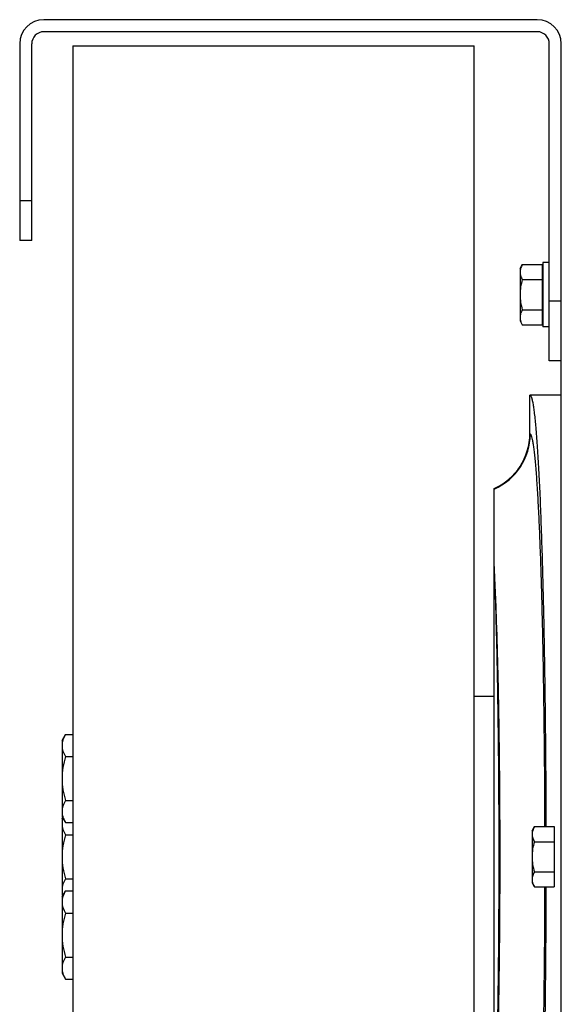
# Model space of a CAD drawing. Extents: x -1529 to 1181, y 8 to 1701.
# Tile 5 of 74: x -895 to -760, y 297 to 543. Entities that reach past the tile are written whole.
import ezdxf

# ---------------------------------------------------------------- set-up
doc = ezdxf.new("R2010")
doc.units = 0
doc.header["$LTSCALE"] = 65.395
doc.layers.get('0').update_dxf_attribs({"linetype": 'CONTINUOUS'})

msp = doc.modelspace()

# ---------------------------------------------------------------- linework, layer by layer
at = {"color": 7, "linetype": 'CONTINUOUS'}
for p, q in [((-766.07, 542.69), (-889.07, 542.69)), ((-766.07, 539.69), (-889.07, 539.69)), ((-895.07, 536.69), (-895.07, 487.69)), ((-892.07, 487.69), (-892.07, 536.69)), ((-881.82, 536.19), (-881.82, 132.19)), ((-881.82, 536.19), (-781.82, 536.19)), ((-781.82, 132.19), (-781.82, 536.19)), ((-763.07, 457.69), (-763.07, 536.69)), ((-760.07, 480.03), (-760.07, 536.69)), ((-892.07, 487.69), (-895.07, 487.69)), ((-760.07, 457.69), (-763.07, 457.69))]:
    msp.add_line(p, q, dxfattribs=at)
at = {"color": 9, "linetype": 'CONTINUOUS'}
for p, q in [((-895.07, 497.69), (-892.07, 497.69)), ((-763.07, 472.69), (-760.07, 472.69)), ((-767.92, 439.61), (-767.81, 439.53))]:
    msp.add_line(p, q, dxfattribs=at)
at = {"color": 6, "linetype": 'CONTINUOUS'}
for p, q in [((-770.37, 480.69), (-769.79, 481.7)), ((-770.37, 480.69), (-770.37, 467.69)), ((-769.79, 481.7), (-764.87, 481.7)), ((-764.67, 482.19), (-764.67, 466.19)), ((-763.07, 482.19), (-764.67, 482.19)), ((-760.07, 188.35), (-760.07, 480.03)), ((-769.79, 477.95), (-764.87, 477.95)), ((-769.79, 470.44), (-764.87, 470.44)), ((-770.37, 467.69), (-769.79, 466.69)), ((-769.79, 466.69), (-764.87, 466.69)), ((-763.07, 466.19), (-764.67, 466.19)), ((-767.92, 439.61), (-767.92, 449.19)), ((-760.07, 449.19), (-767.92, 449.19)), ((-776.82, 242.47), (-776.82, 425.91)), ((-781.82, 374.19), (-776.82, 374.19)), ((-884.52, 363.18), (-883.67, 364.65)), ((-884.52, 363.18), (-884.52, 344.18)), ((-883.67, 364.65), (-881.82, 364.65)), ((-883.67, 359.16), (-881.82, 359.16)), ((-883.67, 348.19), (-881.82, 348.19)), ((-884.52, 344.18), (-883.67, 342.71)), ((-884.52, 343.69), (-884.38, 343.94)), ((-884.52, 343.69), (-884.52, 324.69)), ((-883.67, 342.71), (-881.82, 342.71)), ((-767.37, 340.69), (-766.79, 341.7)), ((-766.79, 341.7), (-761.87, 341.7)), ((-883.67, 339.68), (-881.82, 339.68)), ((-767.37, 340.69), (-767.37, 327.69)), ((-766.79, 337.95), (-761.87, 337.95)), ((-883.67, 328.71), (-881.82, 328.71)), ((-766.79, 330.44), (-761.87, 330.44)), ((-767.37, 327.69), (-766.79, 326.69)), ((-766.79, 326.69), (-761.87, 326.69)), ((-884.52, 324.21), (-883.67, 325.68)), ((-884.52, 324.69), (-884.38, 324.45)), ((-884.52, 324.21), (-884.52, 305.21)), ((-883.67, 325.68), (-881.82, 325.68)), ((-883.67, 320.19), (-881.82, 320.19)), ((-883.67, 309.22), (-881.82, 309.22)), ((-884.52, 305.21), (-883.67, 303.74)), ((-883.67, 303.74), (-881.82, 303.74))]:
    msp.add_line(p, q, dxfattribs=at)
at = {"color": 2, "linetype": 'CONTINUOUS'}
for p, q in [((-764.87, 481.7), (-764.87, 466.69)), ((-761.87, 341.7), (-761.87, 326.69))]:
    msp.add_line(p, q, dxfattribs=at)
at = {"color": 7, "linetype": 'CONTINUOUS'}
for centre, radius, start, end in [((-889.07, 536.69), 6, 90, 180), ((-766.07, 536.69), 6, 0, 90), ((-889.07, 536.69), 3, 90, 180), ((-766.07, 536.69), 3, 0, 90)]:
    msp.add_arc(centre, radius, start, end, dxfattribs=at)
at = {"color": 6, "linetype": 'CONTINUOUS'}
for centre, radius, start, end in [((-766.87, 468.7), 3.52, 194.9704, 197.6297), ((-782.91, 439.61), 14.99, 293.9669, 0.0065), ((-763.87, 328.7), 3.52, 194.9704, 197.6297), ((-879.32, 326.19), 5.23, 196.0378, 197.7543)]:
    msp.add_arc(centre, radius, start, end, dxfattribs=at)
at = {"color": 9, "linetype": 'CONTINUOUS'}
for centre, radius, start, end in [((-782.82, 439.54), 15.01, 293.5647, 359.9425), ((-1298.98, 382.43), 522.77, 2.3704, 2.7724), ((-775.29, 397.93), 6.27, 102.5755, 104.1199)]:
    msp.add_arc(centre, radius, start, end, dxfattribs=at)
at = {"color": 6, "linetype": 'CONTINUOUS'}
for points, knots in [([(-769.79, 481.7), (-769.96, 481.4), (-770.25, 480.8), (-770.37, 480.14), (-770.37, 479.82)], [0, 0, 0, 0, 0.514934, 1, 1, 1, 1]), ([(-770.37, 479.82), (-770.37, 479.5), (-770.25, 478.84), (-769.96, 478.24), (-769.79, 477.95)], [0, 0, 0, 0, 0.485066, 1, 1, 1, 1]), ([(-769.79, 477.95), (-769.97, 477.34), (-770.26, 476.1), (-770.37, 474.83), (-770.37, 474.19)], [0, 0, 0, 0, 0.500107, 1, 1, 1, 1]), ([(-770.37, 474.19), (-770.37, 473.56), (-770.26, 472.29), (-769.97, 471.05), (-769.79, 470.44)], [0, 0, 0, 0, 0.499893, 1, 1, 1, 1]), ([(-769.79, 470.44), (-769.96, 470.14), (-770.25, 469.55), (-770.37, 468.88), (-770.37, 468.56)], [0, 0, 0, 0, 0.514934, 1, 1, 1, 1]), ([(-770.37, 468.56), (-770.37, 468.5), (-770.36, 468.24), (-770.32, 467.98), (-770.27, 467.79)], [0, 0, 0, 0, 0.248173, 1, 1, 1, 1]), ([(-770.22, 467.63), (-770.2, 467.55), (-770.08, 467.23), (-769.92, 466.91), (-769.79, 466.69)], [0, 0, 0, 0, 0.243705, 1, 1, 1, 1]), ([(-767.92, 449.19), (-767.85, 449.19), (-767.73, 449.08), (-767.63, 448.89), (-767.53, 448.67), (-767.44, 448.38), (-767.31, 447.87), (-767.15, 447.08), (-766.97, 445.95), (-766.71, 443.94), (-766.4, 440.84), (-766.07, 436.4), (-765.75, 431.07), (-765.44, 424.88), (-765.16, 417.89), (-764.9, 410.15), (-764.66, 401.74), (-764.46, 392.74), (-764.22, 379.77), (-764.01, 362.7), (-763.93, 348.81), (-763.91, 341.7)], [0, 0, 0, 0, 0.002092, 0.003794, 0.006035, 0.008829, 0.012182, 0.020582, 0.031263, 0.044211, 0.07682, 0.118162, 0.167887, 0.225566, 0.290697, 0.362709, 0.440968, 0.524786, 0.613422, 0.801984, 1, 1, 1, 1]), ([(-883.67, 364.65), (-883.92, 364.22), (-884.35, 363.34), (-884.52, 362.37), (-884.52, 361.91)], [0, 0, 0, 0, 0.514934, 1, 1, 1, 1]), ([(-884.52, 361.91), (-884.52, 361.44), (-884.35, 360.47), (-883.92, 359.59), (-883.67, 359.16)], [0, 0, 0, 0, 0.485065, 1, 1, 1, 1]), ([(-883.67, 359.16), (-883.93, 358.27), (-884.36, 356.46), (-884.52, 354.6), (-884.52, 353.68)], [0, 0, 0, 0, 0.500107, 1, 1, 1, 1]), ([(-884.52, 353.68), (-884.52, 352.75), (-884.36, 350.89), (-883.93, 349.08), (-883.67, 348.19)], [0, 0, 0, 0, 0.499893, 1, 1, 1, 1]), ([(-883.67, 348.19), (-883.92, 347.76), (-884.35, 346.89), (-884.52, 345.92), (-884.52, 345.45)], [0, 0, 0, 0, 0.514934, 1, 1, 1, 1]), ([(-884.52, 345.45), (-884.52, 345.35), (-884.51, 344.94), (-884.43, 344.53), (-884.34, 344.23)], [0, 0, 0, 0, 0.247885, 1, 1, 1, 1]), ([(-884.3, 343.79), (-884.33, 343.68), (-884.46, 343.23), (-884.52, 342.77), (-884.52, 342.42)], [0, 0, 0, 0, 0.254416, 1, 1, 1, 1]), ([(-884.34, 344.23), (-884.31, 344.1), (-884.13, 343.57), (-883.88, 343.07), (-883.67, 342.71)], [0, 0, 0, 0, 0.243167, 1, 1, 1, 1]), ([(-884.52, 342.42), (-884.52, 341.95), (-884.35, 340.98), (-883.92, 340.11), (-883.67, 339.68)], [0, 0, 0, 0, 0.485065, 1, 1, 1, 1]), ([(-766.79, 341.7), (-766.96, 341.4), (-767.25, 340.8), (-767.37, 340.14), (-767.37, 339.82)], [0, 0, 0, 0, 0.514934, 1, 1, 1, 1]), ([(-883.67, 339.68), (-883.93, 338.79), (-884.36, 336.98), (-884.52, 335.12), (-884.52, 334.19)], [0, 0, 0, 0, 0.500107, 1, 1, 1, 1]), ([(-767.37, 339.82), (-767.37, 339.5), (-767.25, 338.84), (-766.96, 338.24), (-766.79, 337.95)], [0, 0, 0, 0, 0.485066, 1, 1, 1, 1]), ([(-766.79, 337.95), (-766.97, 337.34), (-767.26, 336.1), (-767.37, 334.83), (-767.37, 334.19)], [0, 0, 0, 0, 0.500107, 1, 1, 1, 1]), ([(-884.52, 334.19), (-884.52, 333.27), (-884.36, 331.41), (-883.93, 329.6), (-883.67, 328.71)], [0, 0, 0, 0, 0.499893, 1, 1, 1, 1]), ([(-767.37, 334.19), (-767.37, 333.56), (-767.26, 332.29), (-766.97, 331.05), (-766.79, 330.44)], [0, 0, 0, 0, 0.499893, 1, 1, 1, 1]), ([(-883.67, 328.71), (-883.92, 328.28), (-884.35, 327.4), (-884.52, 326.43), (-884.52, 325.97)], [0, 0, 0, 0, 0.514934, 1, 1, 1, 1]), ([(-766.79, 330.44), (-766.96, 330.14), (-767.25, 329.55), (-767.37, 328.88), (-767.37, 328.56)], [0, 0, 0, 0, 0.514934, 1, 1, 1, 1]), ([(-763.91, 326.69), (-763.93, 319.57), (-764.01, 305.68), (-764.22, 288.61), (-764.46, 275.64), (-764.66, 266.64), (-764.9, 258.23), (-765.16, 250.5), (-765.44, 243.51), (-765.75, 237.31), (-766.07, 231.98), (-766.4, 227.55), (-766.71, 224.44), (-766.97, 222.44), (-767.15, 221.3), (-767.31, 220.51), (-767.44, 220), (-767.53, 219.72), (-767.63, 219.49), (-767.73, 219.31), (-767.85, 219.2), (-767.92, 219.2)], [0, 0, 0, 0, 0.198016, 0.386578, 0.475214, 0.559032, 0.637291, 0.709303, 0.774434, 0.832113, 0.881838, 0.92318, 0.955789, 0.968737, 0.979418, 0.987818, 0.991171, 0.993965, 0.996206, 0.997908, 1, 1, 1, 1]), ([(-767.37, 328.56), (-767.37, 328.5), (-767.36, 328.24), (-767.32, 327.98), (-767.27, 327.79)], [0, 0, 0, 0, 0.248173, 1, 1, 1, 1]), ([(-767.22, 327.63), (-767.2, 327.55), (-767.08, 327.23), (-766.92, 326.91), (-766.79, 326.69)], [0, 0, 0, 0, 0.243705, 1, 1, 1, 1]), ([(-884.52, 325.97), (-884.52, 325.86), (-884.51, 325.45), (-884.43, 325.04), (-884.34, 324.74)], [0, 0, 0, 0, 0.247885, 1, 1, 1, 1]), ([(-883.67, 325.68), (-883.92, 325.25), (-884.35, 324.37), (-884.52, 323.4), (-884.52, 322.93)], [0, 0, 0, 0, 0.514934, 1, 1, 1, 1]), ([(-884.52, 322.93), (-884.52, 322.47), (-884.35, 321.5), (-883.92, 320.62), (-883.67, 320.19)], [0, 0, 0, 0, 0.485065, 1, 1, 1, 1]), ([(-883.67, 320.19), (-883.93, 319.3), (-884.36, 317.49), (-884.52, 315.63), (-884.52, 314.71)], [0, 0, 0, 0, 0.500107, 1, 1, 1, 1]), ([(-884.52, 314.71), (-884.52, 313.78), (-884.36, 311.92), (-883.93, 310.11), (-883.67, 309.22)], [0, 0, 0, 0, 0.499893, 1, 1, 1, 1]), ([(-883.67, 309.22), (-883.92, 308.79), (-884.35, 307.92), (-884.52, 306.95), (-884.52, 306.48)], [0, 0, 0, 0, 0.514934, 1, 1, 1, 1]), ([(-884.52, 306.48), (-884.52, 306.38), (-884.51, 305.97), (-884.43, 305.56), (-884.34, 305.26)], [0, 0, 0, 0, 0.247885, 1, 1, 1, 1]), ([(-884.34, 305.26), (-884.31, 305.13), (-884.13, 304.6), (-883.88, 304.1), (-883.67, 303.74)], [0, 0, 0, 0, 0.243167, 1, 1, 1, 1])]:
    msp.add_open_spline(points, degree=3, knots=knots, dxfattribs=at)
at = {"color": 9, "linetype": 'CONTINUOUS'}
for points, knots in [([(-767.81, 439.53), (-767.78, 439.5), (-767.71, 439.43), (-767.59, 439.2), (-767.45, 438.77), (-767.28, 438.09), (-767.12, 437.18), (-766.96, 436.06), (-766.8, 434.73), (-766.64, 433.18), (-766.42, 430.7), (-766.16, 427.1), (-765.87, 422.19), (-765.6, 416.53), (-765.35, 410.18), (-765.12, 403.18), (-764.91, 395.6), (-764.73, 387.49), (-764.51, 375.85), (-764.32, 360.53), (-764.25, 348.08), (-764.24, 341.7)], [0, 0, 0, 0, 0.00126, 0.002978, 0.00796, 0.015107, 0.024449, 0.035988, 0.04971, 0.065591, 0.083602, 0.125869, 0.176167, 0.234079, 0.299122, 0.370748, 0.448354, 0.531285, 0.618838, 0.804818, 1, 1, 1, 1]), ([(-776.66, 264.34), (-776.47, 269.11), (-776.15, 279.54), (-775.82, 296.24), (-775.62, 314.76), (-775.55, 334.19), (-775.62, 353.63), (-775.82, 372.15), (-776.15, 388.85), (-776.47, 399.27), (-776.66, 404.05)], [0, 0, 0, 0, 0.102541, 0.224013, 0.35864, 0.500006, 0.641372, 0.775996, 0.897464, 1, 1, 1, 1]), ([(-776.66, 264.34), (-776.43, 269.11), (-776.04, 279.53), (-775.64, 296.23), (-775.39, 314.75), (-775.31, 334.19), (-775.39, 353.64), (-775.64, 372.16), (-776.04, 388.86), (-776.43, 399.28), (-776.66, 404.05)], [0, 0, 0, 0, 0.102453, 0.223905, 0.358569, 0.500006, 0.641442, 0.776104, 0.897553, 1, 1, 1, 1]), ([(-764.24, 326.69), (-764.25, 320.31), (-764.32, 307.85), (-764.51, 292.54), (-764.73, 280.89), (-764.91, 272.79), (-765.12, 265.2), (-765.35, 258.2), (-765.6, 251.85), (-765.87, 246.19), (-766.16, 241.29), (-766.42, 237.68), (-766.64, 235.2), (-766.8, 233.65), (-766.96, 232.32), (-767.12, 231.2), (-767.28, 230.3), (-767.45, 229.62), (-767.59, 229.18), (-767.71, 228.96), (-767.78, 228.88), (-767.81, 228.86)], [0, 0, 0, 0, 0.195182, 0.381162, 0.468715, 0.551646, 0.629252, 0.700878, 0.765921, 0.823833, 0.874131, 0.916398, 0.934409, 0.95029, 0.964012, 0.975551, 0.984893, 0.99204, 0.997022, 0.99874, 1, 1, 1, 1])]:
    msp.add_open_spline(points, degree=3, knots=knots, dxfattribs=at)

doc.saveas('drawing.dxf')
